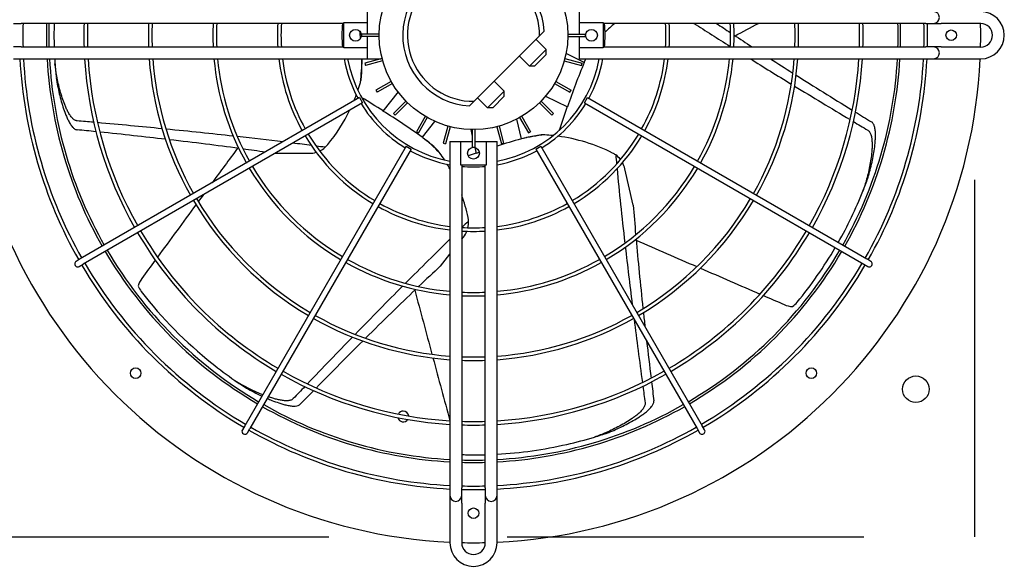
# Model space of a CAD drawing. Header units: millimetres. Extents: x -7955266 to 72030, y -46136 to 9299934.
# Tile 198 of 203: x -4974628 to -4974452, y 6638127 to 6638224. Entities that reach past the tile are written whole.
import ezdxf
from ezdxf.enums import TextEntityAlignment as Align

# ---------------------------------------------------------------- set-up
doc = ezdxf.new("R2010")
doc.units = ezdxf.units.MM
doc.header["$LTSCALE"] = 10
doc.linetypes.add('HIDDEN', pattern=[9.525, 6.35, -3.175])
for name, color, linetype, lineweight in [('BMS_urzadzenia_nr_obw_magistrala', 140, 'Continuous', 13), ('BMS_urzadzenia_WE_WY', 30, 'Continuous', 20), ('IE_ATRYBUTY_ BLOCK_1', 7, 'Continuous', 25), ('IE_ATRYBUTY_ BLOCK_2', 7, 'Continuous', 18), ('IE_urzadzenia', 30, 'Continuous', 25), ('IE_urzadzenia_nr_obw', 94, 'Continuous', 20)]:
    doc.layers.add(name, color=color, linetype=linetype, lineweight=lineweight)
doc.styles.add('ROMANS', font='romans.shx', dxfattribs={"width": 0.8})

# ---------------------------------------------------------------- blocks, each defined once
blk = doc.blocks.new('urzadzenie_klimatyzator_zewn_VRF')
at = {"linetype": 'HIDDEN'}
for p, q in [((-79.5, -222.38), (-79.5, -43.88)), ((-258, -222.38), (-79.5, -222.38))]:
    blk.add_line(p, q, dxfattribs=at)
for p, q in [((-187.65, -128.93), (-187.65, -130.88)), ((-149.85, -130.88), (-149.85, -128.93)), ((-250.65, -131.02), (-249.29, -131.02)), ((-191.85, -131.02), (-249.29, -131.02)), ((-191.85, -130.88), (-187.65, -130.88)), ((-191.85, -135.37), (-191.85, -130.88)), ((-187.65, -130.88), (-187.65, -132.91)), ((-149.85, -132.91), (-149.85, -130.88)), ((-149.85, -130.88), (-145.65, -130.88)), ((-145.65, -130.88), (-145.65, -135.37)), ((-88.21, -131.02), (-145.65, -131.02)), ((-88.21, -131.02), (-86.85, -131.02)), ((-86.85, -131.02), (-85.49, -131.02)), ((-78.45, -131.02), (-85.49, -131.02)), ((-185.55, -132.91), (-188.7, -132.91)), ((-188.7, -132.91), (-188.7, -133.34)), ((-156.99, -133.25), (-156.17, -132.42)), ((-151.95, -132.91), (-148.8, -132.91)), ((-148.8, -133.34), (-148.8, -132.91)), ((-185.55, -133.34), (-188.7, -133.34)), ((-187.65, -133.34), (-187.65, -135.37)), ((-168.63, -144.88), (-156.99, -133.25)), ((-157.61, -133.87), (-155.83, -135.65)), ((-151.95, -133.34), (-148.8, -133.34)), ((-149.85, -135.37), (-149.85, -133.34)), ((-249.29, -135.22), (-250.65, -135.22)), ((-249.29, -135.22), (-191.85, -135.22)), ((-187.65, -135.37), (-191.85, -135.37)), ((-187.65, -135.37), (-187.65, -137.32)), ((-158.8, -138.62), (-155.83, -135.65)), ((-155.83, -136.54), (-157.91, -138.62)), ((-155.83, -136.54), (-155.83, -135.65)), ((-149.03, -137.96), (-152.27, -136.4)), ((-149.85, -137.32), (-149.85, -135.37)), ((-145.65, -135.37), (-149.85, -135.37)), ((-145.65, -135.22), (-88.21, -135.22)), ((-86.85, -135.22), (-88.21, -135.22)), ((-85.49, -135.22), (-86.85, -135.22)), ((-85.49, -135.22), (-78.45, -135.22)), ((-250.65, -137.32), (-249.29, -137.32)), ((-249.29, -137.32), (-187.65, -137.32)), ((-188.61, -137.39), (-188.61, -138.26)), ((-185.03, -137.27), (-188.07, -138.09)), ((-188.07, -138.09), (-187.97, -138.49)), ((-184.92, -137.68), (-187.97, -138.49)), ((-187.65, -137.32), (-185.24, -137.32)), ((-160.58, -136.84), (-158.8, -138.62)), ((-152.58, -137.68), (-149.53, -138.49)), ((-152.47, -137.27), (-149.43, -138.09)), ((-149.85, -137.32), (-88.21, -137.32)), ((-149.53, -138.49), (-149.43, -138.09)), ((-149.01, -137.89), (-148.73, -137.32)), ((-88.21, -137.32), (-86.85, -137.32)), ((-86.85, -137.32), (-85.49, -137.32)), ((-85.49, -137.32), (-78.45, -137.32)), ((-157.91, -138.62), (-158.8, -138.62)), ((-183.4, -141.34), (-186.13, -142.92)), ((-183.19, -141.71), (-185.92, -143.28)), ((-165.04, -141.29), (-163.26, -143.07)), ((-154.31, -141.71), (-151.58, -143.28)), ((-154.1, -141.34), (-151.37, -142.92)), ((-186.13, -142.92), (-185.92, -143.28)), ((-182.18, -143.22), (-184.88, -146.62)), ((-166.23, -146.04), (-163.26, -143.07)), ((-163.26, -143.96), (-163.26, -143.07)), ((-151.58, -143.28), (-151.37, -142.92)), ((-189.02, -144.22), (-238.76, -172.94)), ((-188.49, -145.13), (-238.23, -173.85)), ((-189.02, -144.22), (-188.49, -145.13)), ((-180.78, -144.85), (-183.01, -147.08)), ((-180.48, -145.15), (-182.71, -147.38)), ((-169.45, -145.71), (-168.63, -144.88)), ((-168.01, -144.26), (-166.23, -146.04)), ((-163.26, -143.96), (-165.33, -146.04)), ((-157.02, -145.15), (-154.79, -147.38)), ((-156.72, -144.85), (-154.49, -147.08)), ((-155.92, -143.97), (-152.01, -145.85)), ((-149.01, -145.13), (-148.48, -144.22)), ((-149.01, -145.13), (-99.27, -173.85)), ((-148.48, -144.22), (-98.74, -172.94)), ((-183.01, -147.08), (-182.71, -147.38)), ((-165.33, -146.04), (-166.23, -146.04)), ((-154.79, -147.38), (-154.49, -147.08)), ((-177.33, -147.57), (-178.91, -150.3)), ((-176.97, -147.78), (-178.54, -150.51)), ((-177.85, -151.28), (-175.61, -148.46)), ((-160.23, -151.56), (-161.04, -148.05)), ((-160.53, -147.78), (-158.96, -150.51)), ((-160.17, -147.57), (-158.59, -150.3)), ((-178.91, -150.3), (-178.54, -150.51)), ((-173.3, -149.3), (-174.12, -152.34)), ((-172.89, -149.41), (-173.71, -152.45)), ((-169.23, -149.92), (-168.96, -151.08)), ((-168.96, -149.92), (-168.96, -153.07)), ((-168.54, -149.92), (-168.54, -153.07)), ((-164.61, -149.41), (-163.79, -152.45)), ((-164.2, -149.3), (-163.38, -152.34)), ((-158.96, -150.51), (-158.59, -150.3)), ((-177.79, -151.31), (-177.12, -151.85)), ((-174.12, -152.34), (-173.71, -152.45)), ((-172.95, -152.02), (-172.95, -213.66)), ((-172.95, -152.02), (-170.99, -152.02)), ((-170.99, -156.22), (-170.99, -152.02)), ((-170.99, -152.02), (-168.96, -152.02)), ((-168.54, -152.02), (-166.51, -152.02)), ((-166.51, -152.02), (-164.55, -152.02)), ((-166.51, -152.02), (-166.51, -156.22)), ((-164.55, -213.66), (-164.55, -152.02)), ((-163.79, -152.45), (-163.38, -152.34)), ((-160.17, -151.53), (-159.33, -151.34)), ((-180.75, -152.87), (-209.47, -202.61)), ((-179.85, -153.39), (-208.56, -203.13)), ((-204.07, -154.12), (-197.94, -154.12)), ((-180.75, -152.87), (-179.85, -153.39)), ((-168.96, -153.07), (-168.54, -153.07)), ((-168.5, -153.11), (-168.26, -154.15)), ((-157.65, -153.39), (-156.75, -152.87)), ((-157.65, -153.39), (-128.94, -203.13)), ((-156.75, -152.87), (-128.03, -202.61)), ((-166.51, -156.22), (-170.99, -156.22)), ((-170.85, -156.22), (-170.85, -213.66)), ((-166.65, -213.66), (-166.65, -156.22)), ((-140.31, -163.35), (-141.78, -156.91)), ((-170.85, -169.44), (-170.53, -169.04)), ((-238.76, -172.94), (-239.49, -173.36)), ((-174.65, -174.21), (-172.95, -172.07)), ((-98.01, -173.36), (-98.74, -172.94)), ((-238.96, -174.27), (-238.23, -173.85)), ((-99.27, -173.85), (-98.54, -174.27)), ((-209.47, -202.61), (-209.89, -203.34)), ((-208.98, -203.86), (-208.56, -203.13)), ((-128.94, -203.13), (-128.52, -203.86)), ((-127.61, -203.34), (-128.03, -202.61)), ((-172.95, -213.66), (-172.95, -215.02)), ((-170.85, -215.02), (-170.85, -213.66)), ((-166.65, -213.66), (-166.65, -215.02)), ((-164.55, -215.02), (-164.55, -213.66)), ((-172.95, -215.02), (-172.95, -216.39)), ((-170.85, -216.39), (-170.85, -215.02)), ((-166.65, -215.02), (-166.65, -216.39)), ((-164.55, -216.39), (-164.55, -215.02)), ((-172.95, -216.39), (-172.95, -223.43)), ((-170.85, -216.39), (-170.85, -223.43)), ((-166.65, -223.43), (-166.65, -216.39)), ((-164.55, -223.43), (-164.55, -216.39))]:
    blk.add_line(p, q)
for centre, radius in [((-168.75, -133.13), 16.8), ((-189.75, -133.13), 1.05), ((-147.75, -133.13), 1.05), ((-83.7, -133.13), 0.945), ((-168.75, -154.12), 1.05), ((-228.89, -193.26), 0.945), ((-108.61, -193.26), 0.945), ((-90, -196.12), 2.36), ((-168.75, -218.18), 0.945)]:
    blk.add_circle(centre, radius)
for centre, radius, start, end in [((-168.75, -133.13), 12.6, 3.1897, 266.8103), ((-168.75, -133.13), 11.76, 359.4153, 270.5847), ((-86.85, -129.97), 1.05, 270, 90), ((-78.45, -133.13), 4.2, 270, 90), ((-168.75, -133.13), 80.22, 178.4999, 181.5001), ((-168.75, -133.13), 76.02, 178.417, 181.583), ((-168.75, -133.13), 75.6, 178.4082, 181.5918), ((-168.75, -133.13), 74.68, 178.3886, 180), ((-168.75, -133.13), 69.36, 178.2651, 181.7349), ((-168.75, -133.13), 68.73, 178.2492, 181.7508), ((-168.75, -133.13), 57.88, 177.9206, 182.0794), ((-168.75, -133.13), 57.25, 177.8977, 182.1023), ((-168.75, -133.13), 46.39, 177.4054, 182.5946), ((-168.75, -133.13), 45.76, 177.3696, 182.6304), ((-168.75, -133.13), 34.9, 176.5505, 183.4495), ((-168.75, -133.13), 34.27, 176.487, 183.513), ((-168.75, -133.13), 23.42, 174.8545, 185.1455), ((-168.75, -133.13), 23.42, 354.8545, 5.1455), ((-168.75, -133.13), 34.27, 356.487, 3.513), ((-168.75, -133.13), 34.9, 356.5505, 3.4495), ((-168.75, -133.13), 45.76, 357.3696, 2.6304), ((-168.75, -133.13), 46.39, 357.4054, 2.5946), ((-168.75, -133.13), 57.25, 357.8977, 2.1023), ((-168.75, -133.13), 57.88, 357.9206, 2.0794), ((-168.75, -133.13), 68.73, 358.2492, 1.7508), ((-168.75, -133.13), 69.36, 358.2651, 1.7349), ((-168.75, -133.13), 75.6, 358.4082, 1.5918), ((-168.75, -133.13), 76.02, 358.417, 1.583), ((-168.75, -133.13), 80.22, 358.4999, 1.5001), ((-168.75, -133.13), 80.85, 358.5116, 1.4884), ((-168.75, -133.13), 90.3, 358.6674, 1.3326), ((-78.45, -133.13), 2.1, 270, 90), ((-303.28, -143.16), 114.81, 4.7323, 5.3661), ((-86.85, -136.27), 1.05, 270, 90), ((-168.75, -133.13), 90.3, 182.6659, 267.3341), ((-168.75, -133.13), 80.85, 182.9777, 209.6279), ((-168.75, -133.13), 80.22, 183.0012, 209.625), ((-168.75, -133.13), 76.02, 183.1671, 209.6043), ((-168.75, -133.13), 75.6, 183.1847, 209.6021), ((-168.74, -133.12), 74.68, 183.908, 185.8088), ((-168.75, -133.13), 69.36, 183.4714, 209.5663), ((-168.75, -133.13), 68.73, 183.5033, 209.5624), ((-168.75, -133.13), 57.88, 184.1616, 209.4803), ((-168.75, -133.13), 57.25, 184.2074, 209.4745), ((-168.75, -133.13), 46.39, 185.1946, 209.3516), ((-168.75, -133.13), 45.76, 185.2663, 209.3426), ((-168.75, -133.13), 34.9, 186.9115, 209.1381), ((-168.75, -133.13), 34.27, 187.0392, 209.1223), ((-168.75, -133.13), 23.42, 190.3332, 208.7152), ((-168.75, -133.13), 22.79, 190.6222, 259.3778), ((-222.49, -137.23), 33.88, 352.6968, 359.837), ((-222.56, -138.18), 33.95, 355.3181, 359.8627), ((-168.75, -133.13), 90.3, 272.6659, 357.3341), ((-168.75, -133.13), 22.79, 280.6222, 349.3778), ((-43.19, -182.46), 114.81, 157.1969, 161.4059), ((-168.75, -133.13), 23.42, 331.2848, 349.6668), ((-168.75, -133.13), 34.27, 330.8777, 352.9608), ((-168.75, -133.13), 34.9, 330.8619, 353.0885), ((-168.75, -133.13), 45.76, 330.6574, 354.7337), ((-168.75, -133.13), 46.39, 330.6484, 354.8054), ((-168.75, -133.13), 57.25, 330.5255, 355.7926), ((-168.75, -133.13), 57.88, 330.5197, 355.8384), ((-168.75, -133.13), 68.73, 330.4376, 356.4967), ((-168.75, -133.13), 69.36, 330.4337, 356.5286), ((-168.75, -133.13), 75.6, 330.3979, 356.8153), ((-168.75, -133.13), 76.02, 330.3957, 356.8329), ((-168.75, -133.13), 80.22, 330.375, 356.9988), ((-168.75, -133.13), 80.85, 330.3721, 357.0223), ((-218.3, -133.12), 30.6, 344.0387, 345.1791), ((-168.75, -133.13), 23.42, 211.2848, 238.7152), ((-168.75, -133.13), 23.42, 301.2848, 328.7152), ((-218.29, -133.12), 30.59, 320.4524, 334.2097), ((-244.79, -244.56), 114.81, 54.3397, 58.5487), ((-168.75, -133.13), 34.27, 210.8777, 239.1223), ((-168.75, -133.13), 34.27, 300.8777, 329.1223), ((-168.75, -133.13), 34.9, 210.8619, 239.1381), ((-199.05, -177.7), 33.88, 44.1254, 51.2655), ((-198.35, -178.34), 33.95, 46.7467, 51.2913), ((-129.03, -262.05), 114.81, 105.7683, 108.0193), ((-152.79, -184.6), 33.88, 95.5539, 102.6941), ((-151.85, -184.46), 33.95, 98.1752, 102.7199), ((-157.73, -181.43), 30.6, 86.8959, 88.0362), ((-157.73, -181.42), 30.59, 63.3088, 82.5066), ((-168.75, -133.13), 34.9, 300.8619, 329.1381), ((-197.94, -149.93), 4.2, 270, 286.3961), ((-197.94, -149.93), 4.2, 295.3423, 311.5603), ((-197.94, -149.92), 4.2, 311.5611, 320.4506), ((-168.75, -133.13), 23.42, 241.2848, 259.6668), ((-199.65, -171.86), 30.6, 35.4673, 36.6077), ((-129.03, -262.05), 114.81, 109.6881, 109.9773), ((-168.75, -133.13), 23.42, 280.3332, 298.7152), ((-145.88, -157.85), 4.2, 54.4182, 63.3078), ((-145.88, -157.85), 4.2, 38.1994, 54.4175), ((-145.88, -157.85), 4.2, 12.8571, 29.2532), ((-168.75, -133.13), 46.39, 210.6484, 239.3516), ((-168.75, -133.13), 45.76, 210.6574, 239.3426), ((-168.75, -133.13), 23.42, 264.8545, 275.1455), ((-168.75, -133.13), 45.76, 300.6574, 329.3426), ((-168.75, -133.13), 46.39, 300.6484, 329.3516), ((-168.76, -133.12), 74.68, 338.1937, 340.0945), ((-168.76, -133.12), 74.69, 334.2861, 338.1933), ((-168.75, -133.13), 57.88, 210.5197, 239.4803), ((-168.75, -133.13), 57.25, 210.5255, 239.4745), ((-199.64, -171.86), 30.59, 11.8808, 19.7525), ((-168.75, -133.13), 57.25, 300.5255, 329.4745), ((-168.75, -133.13), 57.88, 300.5197, 329.4803), ((-168.75, -133.13), 34.9, 240.8619, 263.0885), ((-168.75, -133.13), 34.27, 240.8777, 262.9608), ((-168.75, -133.13), 34.27, 277.0392, 299.1223), ((-168.75, -133.13), 34.9, 276.9115, 299.1381), ((-173.82, -166.42), 4.2, 346.7708, 2.9889), ((-173.82, -166.42), 4.2, 2.9897, 11.8792), ((-168.78, -133.11), 74.71, 330.4037, 334.2848), ((-168.75, -133.13), 69.36, 210.4337, 239.5663), ((-168.75, -133.13), 68.73, 210.4376, 239.5624), ((-168.75, -133.13), 34.27, 266.487, 273.513), ((-168.75, -133.13), 34.9, 266.5505, 273.4495), ((-173.82, -166.42), 4.2, 321.4286, 337.8246), ((-168.75, -133.13), 68.73, 300.4376, 329.5624), ((-168.75, -133.13), 69.36, 300.4337, 329.5663), ((-168.75, -133.13), 76.02, 210.3957, 239.6043), ((-168.75, -133.13), 75.6, 210.3979, 239.6021), ((-168.75, -133.13), 75.6, 300.3979, 329.6021), ((-168.75, -133.13), 76.02, 300.3957, 329.6043), ((-168.75, -133.12), 74.68, 320.4952, 329.5968), ((-239.22, -173.81), 0.525, 120, 300), ((-168.75, -133.13), 45.76, 240.6574, 264.7337), ((-168.75, -133.13), 45.76, 275.2663, 299.3426), ((-98.28, -173.81), 0.525, 240, 60), ((-168.75, -133.13), 80.85, 210.3721, 239.6279), ((-168.75, -133.13), 80.22, 210.375, 239.625), ((-168.75, -133.13), 46.39, 240.6484, 264.8054), ((-168.75, -133.13), 46.39, 275.1946, 299.3516), ((-168.75, -133.13), 80.22, 300.375, 329.625), ((-168.75, -133.13), 80.85, 300.3721, 329.6279), ((-224.39, -178.9), 4.22, 143.6589, 164.1335), ((-224.56, -176.16), 4.2, 202.2191, 217.6354), ((-168.75, -133.12), 74.68, 217.6379, 231.4283), ((-168.75, -133.13), 45.76, 267.3696, 272.6304), ((-168.75, -133.13), 46.39, 267.4054, 272.5946), ((-111.74, -177.19), 4.22, 246.5161, 266.9907), ((-114.37, -177.96), 4.2, 305.0763, 320.4926), ((-168.75, -133.13), 57.88, 240.5197, 265.8384), ((-168.75, -133.13), 57.25, 240.5255, 265.7926), ((-168.75, -133.13), 57.25, 274.2074, 299.4745), ((-168.75, -133.13), 57.88, 274.1616, 299.4803), ((-168.75, -133.13), 57.25, 267.8977, 272.1023), ((-168.75, -133.13), 57.88, 267.9206, 272.0794), ((-168.74, -133.11), 74.69, 231.4289, 235.3361), ((-168.75, -133.12), 74.68, 235.3366, 237.2373), ((-194.16, -167.26), 32.19, 237.9771, 247.8759), ((-168.75, -133.13), 69.36, 240.4337, 266.5286), ((-168.75, -133.13), 68.73, 240.4376, 266.4967), ((-168.75, -133.13), 68.73, 273.5033, 299.5624), ((-168.75, -133.13), 69.36, 273.4714, 299.5663), ((-190.85, -163.75), 37.02, 240.3474, 245.1121), ((-168.75, -133.13), 76.02, 240.3957, 266.8329), ((-168.75, -133.13), 75.6, 240.3979, 266.8153), ((-168.75, -133.13), 75.6, 273.1847, 299.6021), ((-168.75, -133.13), 76.02, 273.1671, 299.6043), ((-181.25, -200.96), 0.966, 193.1209, 326.0042), ((-181.25, -200.96), 0.966, 90, 154.8946), ((-181.25, -200.96), 0.966, 4.2305, 90), ((-168.75, -133.13), 80.22, 240.375, 266.9988), ((-168.75, -133.13), 68.73, 268.2492, 271.7508), ((-168.75, -133.13), 69.36, 268.2651, 271.7349), ((-168.75, -133.13), 80.22, 273.0012, 299.625), ((-209.44, -203.6), 0.525, 150, 330), ((-168.75, -133.13), 80.85, 240.3721, 267.0223), ((-168.75, -133.13), 80.85, 272.9777, 299.6279), ((-168.75, -133.11), 74.69, 282.8575, 286.7647), ((-168.75, -133.12), 74.68, 286.7652, 288.6659), ((-128.06, -203.6), 0.525, 210, 30), ((-168.75, -133.12), 74.68, 273.2242, 282.8571), ((-169.9, -203.59), 4.2, 256.9111, 269.0612), ((-168.75, -133.11), 74.69, 269.0665, 271.6112), ((-168.75, -133.13), 75.6, 268.4082, 271.5918), ((-168.75, -133.13), 76.02, 268.417, 271.583), ((-168.75, -133.13), 80.22, 268.4999, 271.5001), ((-171.9, -215.02), 1.05, 180, 0), ((-168.75, -133.13), 80.85, 268.5116, 271.4884), ((-165.6, -215.02), 1.05, 180, 0), ((-168.75, -223.43), 4.2, 180, 0), ((-168.75, -133.13), 90.3, 268.6674, 271.3326), ((-168.75, -223.43), 2.1, 180, 0)]:
    blk.add_arc(centre, radius, start, end)
for centre, major_axis, ratio, start_param, end_param in [((3092.39, -1670.93), (3256.38, -1568.19), 0.018843, 3.296618, 3.30969), ((3092.39, -1670.93), (3241.32, -1560.94), 0.018843, 3.271357, 3.277575), ((-1172.26, -583.72), (-1505.47, -725), 0.040757, 2.322894, 2.32675), ((3092.39, -1670.93), (3241.32, -1560.94), 0.018843, 3.279106, 3.286668), ((3092.39, -1670.93), (3256.38, -1568.19), 0.018843, 3.31643, 3.329534), ((3092.39, -1670.93), (3241.32, -1560.94), 0.018843, 3.293869, 3.30223), ((3092.39, -1670.93), (3241.32, -1560.94), 0.018843, 3.303429, 3.322502), ((3092.39, -1670.93), (3256.38, -1568.19), 0.018843, 3.330536, 3.346812), ((-165.66, -176.47), (53.24, -42.46), 0.192511, 2.087387, 2.163873), ((-127.18, -120.47), (-29.55, -61.36), 0.192511, -1.054205, -0.97772), ((3092.39, -1670.93), (3241.32, -1560.94), 0.018843, 3.323531, 3.328609), ((-3774.17, -162.56), (-3614.31, 0), 0.018843, 3.347706, 3.351652), ((-3774.17, -162.56), (3614.31, 0), 0.018843, 0.188944, 0.205219), ((3092.39, -1670.93), (3256.38, -1568.19), 0.018843, 3.347706, 3.351652), ((-3774.17, -162.56), (-3597.59, 0), 0.018843, 3.323531, 3.328609), ((-3774.17, -162.56), (3597.59, 0), 0.018843, 0.161837, 0.180909), ((-3774.17, -162.56), (3614.31, 0), 0.018843, 0.169281, 0.187941), ((-3774.17, -162.56), (3597.59, 0), 0.018843, 0.137514, 0.160637), ((-3774.17, -162.56), (3614.31, 0), 0.018843, 0.154092, 0.168097), ((-3774.17, -162.56), (-3614.31, 0), 0.018843, 3.286266, 3.29253), ((539.87, 708.25), (-1041.82, -1306.4), 0.040757, -0.818699, -0.812439), ((-3774.17, -162.56), (-3597.59, 0), 0.018843, 3.269232, 3.277575), ((-3774.17, -162.56), (3614.31, 0), 0.018843, 0.13987, 0.143049), ((-132.94, -157.73), (-66.4, -15.15), 0.192511, -1.054205, -1.028833), ((662.23, -3641.6), (804.26, -3523.69), 0.018843, 3.281463, 3.284642), ((662.23, -3641.6), (804.26, -3523.69), 0.018843, 3.286266, 3.30969), ((539.87, 708.25), (-1041.82, -1306.4), 0.040757, -0.81028, -0.808998), ((539.87, 708.25), (-1041.82, -1306.4), 0.040757, -0.808434, -0.798814), ((662.23, -3641.6), (800.54, -3507.39), 0.018843, 3.266381, 3.277575), ((-2393.68, -2970.31), (-2253.49, -2825.78), 0.018843, 3.281463, 3.284642), ((-2393.68, -2970.31), (-2253.49, -2825.78), 0.018843, 3.2903, 3.30969), ((662.23, -3641.6), (800.54, -3507.39), 0.018843, 3.279106, 3.30223), ((-1146.71, 370.51), (1505.47, -725), 0.040757, -0.818699, -0.808998), ((662.23, -3641.6), (804.26, -3523.69), 0.018843, 3.310873, 3.326886), ((539.87, 708.25), (-1041.82, -1306.4), 0.040757, -0.79826, -0.794884), ((-2393.68, -2970.31), (-2243.06, -2812.71), 0.018843, 3.266381, 3.277575), ((-1146.71, 370.51), (1505.47, -725), 0.040757, -0.808434, -0.798814), ((-2393.68, -2970.31), (-2253.49, -2825.78), 0.018843, 3.310873, 3.329534), ((-2393.68, -2970.31), (-2243.06, -2812.71), 0.018843, 3.279106, 3.30223), ((-384.74, 945.49), (371.82, -1629.06), 0.040757, -0.818699, -0.808998), ((-1146.71, 370.51), (1505.47, -725), 0.040757, -0.79826, -0.794884), ((662.23, -3641.6), (804.26, -3523.69), 0.018843, 3.330889, 3.346812), ((662.23, -3641.6), (800.54, -3507.39), 0.018843, 3.303429, 3.307666), ((-2393.68, -2970.31), (-2253.49, -2825.78), 0.018843, 3.330536, 3.346812), ((-2393.68, -2970.31), (-2243.06, -2812.71), 0.018843, 3.303429, 3.322502), ((662.23, -3641.6), (800.54, -3507.39), 0.018843, 3.312015, 3.322502), ((-384.74, 945.49), (371.82, -1629.06), 0.040757, -0.808434, -0.798815), ((-2393.68, -2970.31), (-2253.49, -2825.78), 0.018843, 3.347706, 3.351652), ((662.23, -3641.6), (804.26, -3523.69), 0.018843, 3.347706, 3.351652), ((662.23, -3641.6), (800.54, -3507.39), 0.018843, 3.323531, 3.328609), ((-2393.68, -2970.31), (-2243.06, -2812.71), 0.018843, 3.323531, 3.328609)]:
    blk.add_ellipse(centre, major_axis=major_axis, ratio=ratio, start_param=start_param, end_param=end_param)
for points in [[(-143.58, -131.02), (-144.19, -131.53), (-144.78, -132.05), (-145.34, -132.59)], [(-243.43, -133.13), (-243.43, -133.82), (-243.42, -134.52), (-243.4, -135.22)], [(-243.31, -137.32), (-243.29, -137.62), (-243.27, -137.92), (-243.25, -138.21)], [(-189.32, -142.93), (-189.16, -142.47), (-189.01, -142), (-188.88, -141.54)], [(-190.02, -144.8), (-189.87, -144.45), (-189.74, -144.11), (-189.61, -143.76)], [(-154.61, -150.99), (-155.1, -150.94), (-155.59, -150.91), (-156.07, -150.88)], [(-173.9, -155.32), (-174.17, -154.91), (-174.44, -154.5), (-174.73, -154.11)], [(-172.95, -156.91), (-173.11, -156.62), (-173.27, -156.34), (-173.44, -156.07)]]:
    blk.add_open_spline(points, degree=3)
for points, knots in [([(-239.31, -148.36), (-239.37, -148.36), (-239.42, -148.34), (-239.57, -148.3), (-239.65, -148.27), (-239.81, -148.18), (-239.88, -148.13), (-240.02, -148.01), (-240.09, -147.95), (-240.23, -147.81), (-240.3, -147.73), (-240.44, -147.55), (-240.51, -147.45), (-240.71, -147.16), (-240.83, -146.95), (-241.06, -146.53), (-241.16, -146.31), (-241.35, -145.88), (-241.44, -145.67), (-241.68, -145.07), (-241.82, -144.67), (-242.09, -143.85), (-242.22, -143.43), (-242.45, -142.57), (-242.56, -142.14), (-242.76, -141.27), (-242.85, -140.83), (-243.06, -139.66), (-243.17, -138.93), (-243.25, -138.21)], [116.818504, 116.818504, 116.818504, 116.818504, 117.674315, 117.674315, 118.90653, 118.90653, 120.138745, 120.138745, 121.370961, 121.370961, 122.9854, 122.9854, 124.599839, 124.599839, 127.828717, 127.828717, 131.057596, 131.057596, 134.286474, 134.286474, 140.459649, 140.459649, 146.632824, 146.632824, 152.805999, 152.805999, 158.979173, 158.979173, 169.240552, 169.240552, 169.240552, 169.240552]), ([(-149.04, -137.96), (-149.03, -137.94), (-149.02, -137.91), (-148.92, -137.71), (-148.82, -137.52), (-148.73, -137.32)], [51.900767, 51.900767, 51.900767, 51.900767, 52.250056, 52.250056, 55.469243, 55.469243, 55.469243, 55.469243]), ([(-243.04, -140.68), (-243, -140.94), (-242.96, -141.2), (-242.83, -141.93), (-242.74, -142.39), (-242.54, -143.31), (-242.43, -143.77), (-242.19, -144.67), (-242.07, -145.12), (-241.8, -145.99), (-241.65, -146.42), (-241.42, -147.05), (-241.33, -147.28), (-241.13, -147.75), (-241.03, -147.98), (-240.8, -148.44), (-240.68, -148.67), (-240.48, -148.98), (-240.42, -149.09), (-240.27, -149.28), (-240.2, -149.38), (-240, -149.59), (-239.87, -149.72), (-239.64, -149.86), (-239.56, -149.9), (-239.42, -149.94), (-239.36, -149.95), (-239.31, -149.96)], [72.856457, 72.856457, 72.856457, 72.856457, 76.498272, 76.498272, 82.972306, 82.972306, 89.446341, 89.446341, 95.920375, 95.920375, 102.39441, 102.39441, 105.823764, 105.823764, 109.253118, 109.253118, 112.682473, 112.682473, 114.39715, 114.39715, 116.111827, 116.111827, 118.548976, 118.548976, 119.767551, 119.767551, 120.608571, 120.608571, 120.608571, 120.608571]), ([(-98.54, -158.55), (-98.46, -158.3), (-98.39, -158.04), (-98.19, -157.34), (-98.07, -156.88), (-97.85, -155.96), (-97.75, -155.5), (-97.57, -154.59), (-97.49, -154.13), (-97.35, -153.23), (-97.3, -152.78), (-97.23, -152.11), (-97.22, -151.86), (-97.19, -151.36), (-97.18, -151.1), (-97.19, -150.59), (-97.2, -150.33), (-97.24, -149.96), (-97.26, -149.84), (-97.3, -149.6), (-97.33, -149.48), (-97.41, -149.21), (-97.47, -149.03), (-97.62, -148.81), (-97.67, -148.74), (-97.78, -148.64), (-97.83, -148.6), (-97.88, -148.57)], [72.856457, 72.856457, 72.856457, 72.856457, 76.498272, 76.498272, 82.972306, 82.972306, 89.446341, 89.446341, 95.920375, 95.920375, 102.39441, 102.39441, 105.823764, 105.823764, 109.253118, 109.253118, 112.682473, 112.682473, 114.39715, 114.39715, 116.111827, 116.111827, 118.548976, 118.548976, 119.767551, 119.767551, 120.608571, 120.608571, 120.608571, 120.608571]), ([(-98.57, -150.01), (-98.52, -150.04), (-98.47, -150.08), (-98.36, -150.18), (-98.3, -150.24), (-98.2, -150.39), (-98.15, -150.47), (-98.07, -150.64), (-98.04, -150.72), (-97.98, -150.91), (-97.95, -151.02), (-97.9, -151.24), (-97.88, -151.35), (-97.83, -151.7), (-97.81, -151.94), (-97.79, -152.42), (-97.79, -152.66), (-97.8, -153.13), (-97.81, -153.36), (-97.86, -154), (-97.9, -154.43), (-98.02, -155.29), (-98.09, -155.72), (-98.25, -156.59), (-98.34, -157.03), (-98.54, -157.9), (-98.65, -158.33), (-98.96, -159.48), (-99.18, -160.18), (-99.42, -160.86)], [116.818504, 116.818504, 116.818504, 116.818504, 117.674315, 117.674315, 118.90653, 118.90653, 120.138745, 120.138745, 121.370961, 121.370961, 122.9854, 122.9854, 124.599839, 124.599839, 127.828717, 127.828717, 131.057596, 131.057596, 134.286474, 134.286474, 140.459649, 140.459649, 146.632824, 146.632824, 152.805999, 152.805999, 158.979173, 158.979173, 169.240552, 169.240552, 169.240552, 169.240552]), ([(-205.46, -197.76), (-205.19, -197.88), (-204.93, -197.99), (-204.23, -198.26), (-203.81, -198.41), (-203.17, -198.62), (-202.93, -198.7), (-202.45, -198.83), (-202.2, -198.9), (-201.7, -199.01), (-201.45, -199.05), (-201.08, -199.1), (-200.95, -199.11), (-200.71, -199.12), (-200.59, -199.12), (-200.3, -199.1), (-200.12, -199.07), (-199.87, -198.98), (-199.79, -198.94), (-199.67, -198.86), (-199.62, -198.82), (-199.58, -198.78)], [91.858893, 91.858893, 91.858893, 91.858893, 95.920375, 95.920375, 102.39441, 102.39441, 105.823764, 105.823764, 109.253118, 109.253118, 112.682473, 112.682473, 114.39715, 114.39715, 116.111827, 116.111827, 118.548976, 118.548976, 119.767551, 119.767551, 120.608571, 120.608571, 120.608571, 120.608571]), ([(-200.83, -197.79), (-200.87, -197.83), (-200.92, -197.87), (-201.04, -197.96), (-201.12, -198), (-201.28, -198.07), (-201.37, -198.09), (-201.55, -198.13), (-201.64, -198.15), (-201.83, -198.17), (-201.95, -198.17), (-202.18, -198.17), (-202.29, -198.16), (-202.64, -198.14), (-202.88, -198.1), (-203.35, -198.01), (-203.59, -197.96), (-204.04, -197.84), (-204.27, -197.78), (-204.74, -197.63), (-205.01, -197.55), (-205.28, -197.45)], [116.818504, 116.818504, 116.818504, 116.818504, 117.674315, 117.674315, 118.90653, 118.90653, 120.138745, 120.138745, 121.370961, 121.370961, 122.9854, 122.9854, 124.599839, 124.599839, 127.828717, 127.828717, 131.057596, 131.057596, 134.286474, 134.286474, 138.394553, 138.394553, 138.394553, 138.394553]), ([(-138.2, -198.52), (-138.19, -198.58), (-138.19, -198.64), (-138.19, -198.79), (-138.21, -198.88), (-138.26, -199.05), (-138.3, -199.14), (-138.38, -199.3), (-138.42, -199.38), (-138.53, -199.54), (-138.59, -199.63), (-138.74, -199.81), (-138.81, -199.9), (-139.05, -200.16), (-139.23, -200.32), (-139.59, -200.64), (-139.78, -200.79), (-140.16, -201.07), (-140.34, -201.2), (-140.87, -201.57), (-141.23, -201.8), (-141.98, -202.24), (-142.36, -202.46), (-143.14, -202.87), (-143.54, -203.08), (-144.34, -203.46), (-144.75, -203.65), (-145.84, -204.12), (-146.53, -204.39), (-147.21, -204.63)], [116.818504, 116.818504, 116.818504, 116.818504, 117.674315, 117.674315, 118.90653, 118.90653, 120.138745, 120.138745, 121.370961, 121.370961, 122.9854, 122.9854, 124.599839, 124.599839, 127.828717, 127.828717, 131.057596, 131.057596, 134.286474, 134.286474, 140.459649, 140.459649, 146.632824, 146.632824, 152.805999, 152.805999, 158.979173, 158.979173, 169.240552, 169.240552, 169.240552, 169.240552]), ([(-144.85, -203.87), (-144.61, -203.78), (-144.36, -203.67), (-143.68, -203.39), (-143.25, -203.19), (-142.4, -202.79), (-141.98, -202.59), (-141.15, -202.16), (-140.74, -201.93), (-139.95, -201.48), (-139.57, -201.24), (-139, -200.87), (-138.8, -200.73), (-138.39, -200.44), (-138.18, -200.29), (-137.78, -199.96), (-137.59, -199.8), (-137.33, -199.53), (-137.24, -199.44), (-137.08, -199.26), (-137.01, -199.16), (-136.84, -198.93), (-136.75, -198.77), (-136.66, -198.52), (-136.64, -198.43), (-136.63, -198.28), (-136.63, -198.22), (-136.64, -198.17)], [72.856457, 72.856457, 72.856457, 72.856457, 76.498272, 76.498272, 82.972306, 82.972306, 89.446341, 89.446341, 95.920375, 95.920375, 102.39441, 102.39441, 105.823764, 105.823764, 109.253118, 109.253118, 112.682473, 112.682473, 114.39715, 114.39715, 116.111827, 116.111827, 118.548976, 118.548976, 119.767551, 119.767551, 120.608571, 120.608571, 120.608571, 120.608571])]:
    blk.add_open_spline(points, degree=3, knots=knots)
at = {"layer": 'BMS_urzadzenia_nr_obw_magistrala', "style": 'ROMANS', "width": 0.5, "flags": 8}
blk.add_attdef('ADR_BMS', (401.61, -301.55), '', height=150, dxfattribs=at)
at = {"layer": 'BMS_urzadzenia_WE_WY', "style": 'ROMANS', "width": 0.5, "flags": 8}
blk.add_attdef('BMS_WE_WY', (401.61, -506.64), '', height=150, dxfattribs=at)
at = {"layer": 'IE_ATRYBUTY_ BLOCK_1', "style": 'ROMANS', "width": 0.5, "flags": 8}
blk.add_attdef('TYP', text='', height=200, dxfattribs=at).set_placement((0, 22.14), align=Align.CENTER)
at = {"layer": 'IE_ATRYBUTY_ BLOCK_2', "style": 'ROMANS', "width": 0.5, "flags": 8}
for tag, p in [('OPIS1', (0, -539.99)), ('OPIS2', (0, -725.98))]:
    blk.add_attdef(tag, text='', height=150, dxfattribs=at).set_placement(p, align=Align.CENTER)
at = {"layer": 'IE_urzadzenia_nr_obw', "style": 'ROMANS', "width": 0.5, "flags": 8}
blk.add_attdef('NR_OBW', (401.61, -115.56), '', height=150, dxfattribs=at)

msp = doc.modelspace()

# ---------------------------------------------------------------- block references
at = {"layer": 'IE_urzadzenia'}
msp.add_blockref('urzadzenie_klimatyzator_zewn_VRF', (-4974378.03, 6638354.28, 0), dxfattribs=at)

doc.saveas('drawing.dxf')
